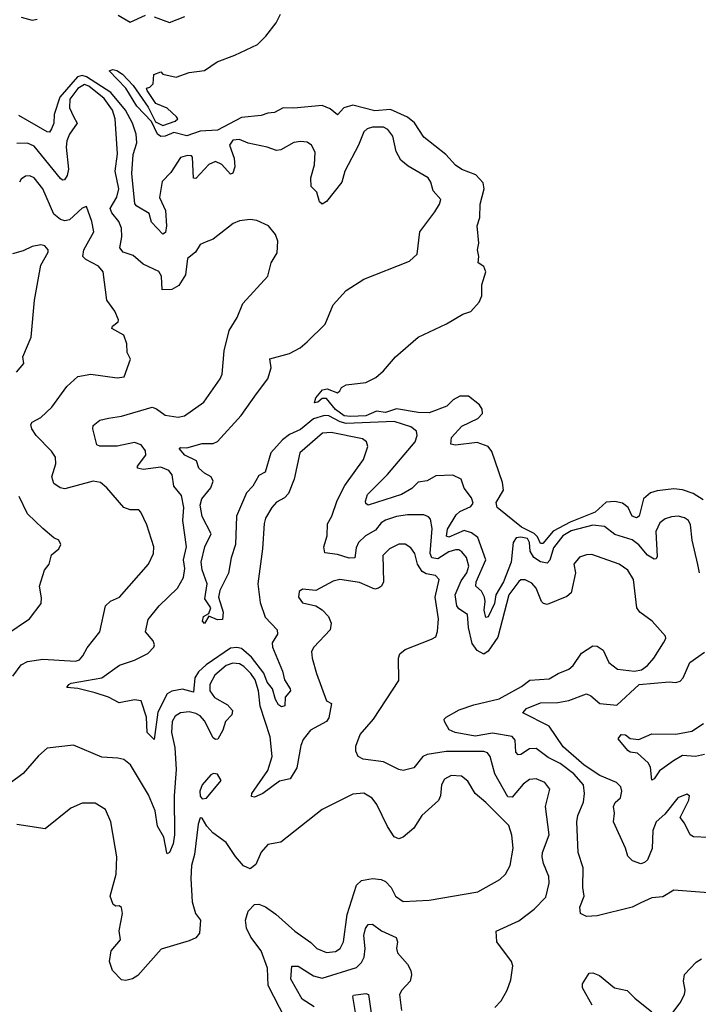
# Model space of a CAD drawing. Extents: x 1493970 to 1595317, y 729910 to 844791.
# Tile 12 of 256: x 1514388 to 1517498, y 775130 to 779639. Entities that reach past the tile are written whole.
import ezdxf

# ---------------------------------------------------------------- set-up
doc = ezdxf.new("R2010")
doc.units = 0

msp = doc.modelspace()

# ---------------------------------------------------------------- linework, layer by layer
at = {"layer": '0CON10XD'}
for points in [[(1514395, 779650), (1514445, 779637.1), (1514468.5, 779641.5)], [(1517519.9, 777439.9), (1517475, 777469.1), (1517425, 777485.3), (1517385, 777490.8), (1517308.7, 777481.3), (1517278.5, 777471.5), (1517247.5, 777445), (1517227.6, 777365), (1517215, 777358), (1517194.7, 777365), (1517176.8, 777405), (1517150, 777425), (1517115, 777432.8), (1517075, 777428.7), (1517025.9, 777384.1), (1516911.5, 777338.5), (1516833.1, 777296.9), (1516785, 777239.7), (1516775, 777240.5), (1516761.1, 777271.1), (1516746.1, 777286.1), (1516688, 777315), (1516576.3, 777405), (1516572.1, 777427.9), (1516605.6, 777484.4), (1516600.2, 777519.8), (1516552.1, 777662.1), (1516535, 777684.6), (1516485, 777702.7), (1516385, 777690.5), (1516363.3, 777695), (1516366.7, 777725), (1516415, 777777.7), (1516487.6, 777812.4), (1516508.6, 777835), (1516508.1, 777855), (1516495.7, 777875), (1516445, 777914.3), (1516405, 777914.6), (1516375, 777897.7), (1516345, 777868.6), (1516265, 777838.8), (1516215, 777840), (1516115, 777856.6), (1516065, 777840.8), (1516023.3, 777846.7), (1515975, 777824.7), (1515905, 777821.2), (1515875, 777825.2), (1515835, 777853.4), (1515795, 777904.5), (1515775, 777904.5), (1515755, 777887.8), (1515740, 777885), (1515745, 777907.5), (1515775.4, 777944.6), (1515797.9, 777947.9), (1515845, 777930), (1515855, 777940), (1515862.5, 777955), (1515885, 777966.2), (1515975, 777978), (1516019.7, 778000.3), (1516055, 778031.2), (1516110, 778095), (1516214.4, 778185.6), (1516343.6, 778246.4), (1516419.3, 778290.7), (1516455, 778303.3), (1516494.1, 778345.9), (1516506.7, 778375), (1516506.7, 778425), (1516523.8, 778485), (1516515, 778508.8), (1516488.8, 778525), (1516492.9, 778555), (1516485.7, 778585), (1516492.5, 778615), (1516484.5, 778694.5), (1516497.2, 778732.8), (1516498.8, 778795), (1516517.2, 778865), (1516512.2, 778892.2), (1516478.6, 778928.6), (1516415, 778953.6), (1516385, 778973.4), (1516341.6, 779021.6), (1516241, 779101), (1516196.8, 779166.8), (1516165, 779193.4), (1516087.1, 779227.1), (1516015, 779222), (1515915, 779247.8), (1515873.8, 779236.2), (1515845, 779203.5), (1515810.7, 779230.7), (1515775, 779245.8), (1515645, 779233.8), (1515595, 779235.2), (1515556.1, 779213.9), (1515525, 779211.2), (1515495, 779199.6), (1515405, 779191.3), (1515295, 779132.8), (1515215, 779127.9), (1515155, 779107), (1515095, 779122.3), (1515055, 779105.2), (1515035, 779104.4), (1515019.8, 779115), (1514992.2, 779172.2), (1514925, 779243.2), (1514875.2, 779325.2), (1514798.8, 779405), (1514815, 779410.6), (1514834.2, 779405.8), (1514859.7, 779389.7), (1514908.3, 779338.3), (1514977.9, 779237.9), (1515011.2, 779171.2), (1515045, 779154.8), (1515101.2, 779175), (1515113.3, 779185), (1515107.5, 779195), (1515065, 779233.3), (1515012.5, 779255), (1514972.5, 779315), (1514970, 779325), (1514985, 779330), (1515000, 779345), (1515002.5, 779387.5), (1515035, 779400), (1515045, 779390), (1515105, 779375.8), (1515165, 779396.9), (1515235, 779406.7), (1515293.3, 779446.7), (1515373.7, 779476.3), (1515478, 779525), (1515517, 779563), (1515564.3, 779625), (1515584, 779665)], [(1514840, 779660), (1514895, 779627.5), (1514965, 779660.6)], [(1515005, 779652.9), (1515075, 779626.7), (1515145, 779653.8)], [(1517503.6, 777105), (1517496.3, 777143.7), (1517469.1, 777255), (1517462.8, 777325), (1517453.5, 777345), (1517435, 777357.5), (1517405, 777364.6), (1517375, 777362), (1517346.4, 777353.6), (1517320.9, 777335), (1517303.5, 777295), (1517309.4, 777180.6), (1517305, 777170), (1517295, 777168.6), (1517265, 777187.3), (1517225, 777234.6), (1517195, 777256.8), (1517115, 777281.8), (1517067.9, 777317.9), (1517014.1, 777324.1), (1516915, 777297.7), (1516876.9, 777275), (1516835, 777220), (1516816.9, 777163.1), (1516805, 777150.5), (1516775, 777155.7), (1516745, 777175.5), (1516727.9, 777205), (1516724.5, 777245), (1516715, 777262.5), (1516685, 777269.2), (1516663.3, 777266.7), (1516649.3, 777245), (1516640.3, 777155), (1516605.4, 777065), (1516570.8, 777005), (1516564.2, 776965), (1516535, 776904.5), (1516525, 776901.1), (1516516.7, 776935), (1516521.6, 776975), (1516518, 776995), (1516505, 777022.1), (1516478.9, 777045), (1516480, 777065), (1516524.5, 777165), (1516487.8, 777267.8), (1516458.6, 777288.6), (1516425, 777298.9), (1516355, 777268.9), (1516343.5, 777273.5), (1516348.1, 777305), (1516388.6, 777371.4), (1516405, 777386.3), (1516455, 777409.5), (1516465.8, 777425), (1516458.5, 777448.5), (1516425, 777494), (1516410.8, 777535), (1516373.4, 777553.4), (1516295, 777549.6), (1516255, 777527.3), (1516215, 777521.5), (1516185, 777491.3), (1516138.1, 777465), (1515985, 777415.7), (1515975, 777423.3), (1515973.3, 777433.3), (1515982.9, 777465), (1516073.3, 777556.7), (1516200.6, 777705), (1516209.2, 777735), (1516206.2, 777755), (1516180, 777775), (1516105, 777798.1), (1515885, 777789.4), (1515857.2, 777797.2), (1515805, 777824.9), (1515785, 777826.2), (1515735, 777811.2), (1515675, 777762.6), (1515625, 777739.7), (1515593.4, 777715), (1515538.8, 777655), (1515512.9, 777567.1), (1515485, 777551.8), (1515457, 777503), (1515427.8, 777472.2), (1515381.4, 777365), (1515376.6, 777235), (1515358.1, 777175), (1515345.7, 777104.3), (1515305.8, 777025), (1515299.5, 776995), (1515321.2, 776925), (1515317.3, 776892.7), (1515295, 776890.8), (1515255, 776907.5), (1515235, 776874.2), (1515226.2, 776885), (1515231.1, 776905), (1515255, 776920), (1515264.3, 776945), (1515237.1, 776987.1), (1515247.4, 777055), (1515225, 777119.4), (1515219.8, 777155), (1515236.5, 777225), (1515266.2, 777285), (1515225, 777363.3), (1515215.7, 777415), (1515222.4, 777445), (1515265, 777495.4), (1515274.7, 777525), (1515266, 777545), (1515235, 777561.9), (1515209.6, 777585), (1515198, 777618), (1515145.6, 777645), (1515118.8, 777675), (1515125, 777680), (1515155, 777677.5), (1515225, 777697.7), (1515275, 777697.9), (1515295, 777707.9), (1515403.9, 777826.1), (1515474, 777926), (1515525.4, 777995), (1515541.5, 778045), (1515534.4, 778085.6), (1515625, 778110), (1515673.1, 778136.9), (1515706.4, 778163.6), (1515788.9, 778245), (1515825, 778333.3), (1515885, 778399.2), (1515965, 778451.4), (1516175, 778533.1), (1516210, 778565), (1516222.4, 778667.6), (1516290.5, 778759.5), (1516312.5, 778795), (1516317.5, 778815), (1516283.3, 778855), (1516272.5, 778895), (1516260, 778915), (1516168.2, 778968.2), (1516135, 778995.6), (1516113.8, 779035), (1516098.9, 779105), (1516075.9, 779135.9), (1516055, 779147.3), (1516005, 779146.5), (1515980.7, 779139.3), (1515965, 779126.2), (1515940.5, 779065), (1515878.5, 778945), (1515864.4, 778895), (1515795, 778806), (1515775, 778793.8), (1515762, 778805), (1515749.7, 778849.7), (1515724, 778875), (1515722.5, 778915), (1515739.2, 778975), (1515743.1, 779033.1), (1515725.8, 779065), (1515705, 779077.5), (1515675, 779081.4), (1515645, 779077.1), (1515585, 779042.9), (1515565, 779040), (1515522.5, 779055), (1515435, 779073.1), (1515395, 779090), (1515365, 779087.5), (1515349.6, 779065), (1515371.9, 779005), (1515374.7, 778965.3), (1515365, 778935.7), (1515355, 778932.2), (1515315, 778975.8), (1515285, 778989.3), (1515255, 778975.7), (1515195, 778911.4), (1515185, 778913.8), (1515180.7, 779009.3), (1515175, 779015.8), (1515156.8, 779016.8), (1515125, 779007.8), (1515080.3, 778939.7), (1515042, 778898), (1515029.6, 778825), (1515055.9, 778765), (1515061.5, 778695), (1515056.8, 778665), (1515045, 778656.7), (1514992.5, 778712.5), (1514981.9, 778751.9), (1514925.6, 778785), (1514916.5, 778796.5), (1514902.1, 778935), (1514908, 779022), (1514924.8, 779075), (1514922.9, 779115), (1514906.1, 779165), (1514873, 779225), (1514806, 779306), (1514695, 779378.1), (1514675, 779383.2), (1514653.1, 779376.9), (1514571.7, 779285), (1514547, 779205), (1514544.8, 779165.2), (1514535, 779139.2), (1514525, 779124.5), (1514515, 779126), (1514385, 779200.3)], [(1517545, 775640.5), (1517385, 775652.5), (1517335, 775621.1), (1517285, 775617.3), (1517233.8, 775595), (1517195, 775574.6), (1517035, 775535.4), (1516985, 775531.9), (1516958.8, 775545), (1516955.8, 775575), (1516975.5, 775625), (1516968.7, 775665), (1516970, 775755), (1516947.6, 775825), (1516940.7, 775965), (1516946.4, 775995), (1516971.6, 776055), (1516976.2, 776095), (1516971.2, 776135), (1516927.3, 776185), (1516865, 776232), (1516809.7, 776259.7), (1516755, 776300.8), (1516725, 776299.5), (1516685, 776273.8), (1516671.8, 776271.8), (1516662, 776285), (1516659.1, 776339.1), (1516645, 776355.4), (1516555, 776371), (1516475, 776357.6), (1516383.9, 776373.9), (1516356, 776386), (1516334.4, 776424.4), (1516333.8, 776435), (1516343.3, 776445), (1516401.4, 776478.6), (1516468.7, 776501.3), (1516585, 776528.3), (1516688.1, 776585), (1516725.2, 776614.8), (1516815, 776620), (1516856, 776645), (1516905, 776664.6), (1516925, 776681.2), (1516962.5, 776737.5), (1517015, 776771.5), (1517035, 776770), (1517061.7, 776751.7), (1517088.1, 776695), (1517128, 776665), (1517205, 776655.9), (1517237.8, 776662.2), (1517265, 776680.6), (1517294.7, 776715.3), (1517338.8, 776785), (1517348.8, 776805), (1517347.5, 776815), (1517286.2, 776885), (1517230, 776925), (1517215.8, 776945), (1517200.6, 777075), (1517175, 777118.2), (1517134.7, 777144.7), (1517009.3, 777189.3), (1516985, 777188.7), (1516952.9, 777177.1), (1516927.3, 777145), (1516935.9, 777105), (1516915.9, 777014.1), (1516895, 776997.2), (1516805, 776961.2), (1516789.2, 776965), (1516778.8, 776975), (1516755.2, 777035.2), (1516735, 777058.2), (1516705, 777073.1), (1516685, 777073.1), (1516675, 777066.7), (1516629.4, 777005), (1516578.6, 776811.4), (1516535, 776746.7), (1516515, 776732.5), (1516485, 776750), (1516462.3, 776782.3), (1516444.8, 776855), (1516439.6, 776915), (1516400.6, 776940.6), (1516390.9, 776955), (1516383.1, 777005), (1516410.6, 777069.4), (1516436.7, 777105), (1516446.1, 777136.1), (1516435, 777175.6), (1516415, 777201.8), (1516400.6, 777210.6), (1516385, 777211.8), (1516355, 777201.6), (1516305, 777170), (1516277.5, 777175), (1516269.4, 777195), (1516278.9, 777308.9), (1516271.5, 777351.5), (1516262.3, 777362.3), (1516240.8, 777370.8), (1516165, 777370.6), (1516115, 777363.1), (1516065, 777347.6), (1516045, 777335.4), (1516018.6, 777301.4), (1515972.3, 777275), (1515941.5, 777245), (1515929.9, 777220.1), (1515924, 777175), (1515897.6, 777172.4), (1515845, 777189.4), (1515787.2, 777197.2), (1515781.5, 777225), (1515796.7, 777275), (1515799.1, 777330.9), (1515819.4, 777365), (1515843.4, 777436.6), (1515878.8, 777505), (1515963.5, 777625), (1515983.5, 777685), (1515978.1, 777705), (1515958.9, 777718.9), (1515815, 777748.4), (1515776, 777745), (1515671.8, 777655), (1515646.4, 777535), (1515620.6, 777469.4), (1515601.2, 777448.8), (1515565, 777429.4), (1515543.8, 777405), (1515515, 777356.2), (1515508.9, 777331.1), (1515501.8, 777215), (1515480.3, 777055), (1515490.4, 776970.4), (1515513.4, 776903.4), (1515568.9, 776845), (1515569.1, 776825), (1515545.5, 776785), (1515546.2, 776765), (1515592.5, 776655), (1515602.3, 776615), (1515628.5, 776575), (1515629.4, 776565), (1515605, 776535.8), (1515602.7, 776497.3), (1515587.5, 776492.5), (1515575, 776500.4), (1515560, 776525), (1515546.6, 776575), (1515522.9, 776605), (1515506.8, 776646.8), (1515450.1, 776720), (1515405, 776759.1), (1515384, 776764), (1515355, 776760.9), (1515243.2, 776685), (1515207.1, 776652.9), (1515191.7, 776625), (1515185, 776558.6), (1515135, 776572.8), (1515085, 776563.6), (1515065, 776552.2), (1515022.1, 776467.9), (1515005, 776342.5), (1514971.9, 776375), (1514969.8, 776445), (1514945, 776519.1), (1514915, 776524.6), (1514845, 776510.5), (1514795, 776536.9), (1514735, 776556.2), (1514655, 776576.4), (1514605, 776580), (1514613.3, 776595), (1514625, 776600.3), (1514764.6, 776625.4), (1514846.6, 776683.4), (1514913.9, 776706.1), (1514975, 776735.6), (1515002.5, 776765), (1515005.8, 776775.8), (1515000, 776795), (1514965.5, 776835), (1514977.9, 776892.1), (1515027.8, 776955), (1515112.2, 777035), (1515139.2, 777085), (1515145.3, 777125), (1515139.8, 777165), (1515152.9, 777225), (1515136.7, 777345), (1515141.1, 777405), (1515130.2, 777460.2), (1515095, 777502.9), (1515087.5, 777555), (1515072.5, 777575), (1515035, 777589.3), (1514955, 777579.7), (1514928, 777585), (1514928.6, 777595), (1514966, 777645), (1514965.4, 777665), (1514945, 777692.1), (1514915, 777702.7), (1514835, 777686.6), (1514755, 777686.4), (1514742.6, 777692.6), (1514723.1, 777765), (1514725, 777780), (1514755, 777805.6), (1514795, 777813.5), (1514855, 777823.1), (1514995, 777864.7), (1515015, 777857.5), (1515055, 777827.5), (1515115, 777819.2), (1515143.8, 777825), (1515232.9, 777887.1), (1515306.7, 777995), (1515315.6, 778015.6), (1515325, 778122.5), (1515348.1, 778215), (1515384.3, 778275), (1515411.3, 778338.7), (1515525.5, 778464.5), (1515541.4, 778525), (1515568, 778572), (1515571.5, 778625), (1515560.6, 778655), (1515529.2, 778695), (1515475, 778718.9), (1515445, 778724.4), (1515395, 778717.8), (1515366.2, 778705), (1515275.5, 778634.5), (1515242.3, 778622.3), (1515215, 778609.2), (1515194.2, 778575), (1515158.1, 778545), (1515149, 778471), (1515118.2, 778421.8), (1515085, 778403.4), (1515042, 778402), (1515037.6, 778465), (1515025.8, 778485.8), (1514955, 778519.1), (1514908.7, 778558.7), (1514863.1, 778575), (1514847.3, 778595), (1514857.1, 778645), (1514854.3, 778685), (1514842.3, 778715), (1514810.7, 778755), (1514802.6, 778775), (1514833.5, 778826.5), (1514842.3, 778865), (1514826.3, 778945), (1514837.4, 779025), (1514825.5, 779185), (1514813.8, 779225), (1514775, 779278.3), (1514705, 779335.1), (1514685, 779342.7), (1514655, 779324.6), (1514618.3, 779275), (1514616.5, 779235), (1514635, 779195.9), (1514651.8, 779165), (1514616.4, 779115), (1514604.8, 779085), (1514601.9, 779055), (1514612.9, 778955), (1514606.6, 778925), (1514594.4, 778905.6), (1514585, 778904.4), (1514575, 778912.2), (1514455, 779060.3), (1514425, 779073.3), (1514375, 779072.5)], [(1514357.2, 776632.8), (1514395, 776684.3), (1514425, 776700), (1514495, 776710), (1514645, 776701.5), (1514662.5, 776707.5), (1514677.1, 776725), (1514697.4, 776762.6), (1514755, 776836), (1514782.2, 776955), (1514804.7, 776975.3), (1514845.7, 776995), (1514978.1, 777145), (1515002.2, 777195), (1515002.5, 777225), (1514971.8, 777325), (1514944.3, 777384.3), (1514934.1, 777394.1), (1514895, 777393.5), (1514865, 777404.5), (1514787.9, 777495), (1514759.4, 777519.4), (1514725, 777525.7), (1514595, 777490.9), (1514574.7, 777494.7), (1514545.4, 777515.4), (1514535.5, 777545), (1514553.8, 777605), (1514552.1, 777635), (1514535, 777662.2), (1514463.5, 777735), (1514444.4, 777765), (1514440, 777785), (1514445, 777795.8), (1514485, 777817.8), (1514535.5, 777865), (1514605, 777959.5), (1514654.8, 778005.2), (1514715, 778016.2), (1514835, 777998.8), (1514867, 778003), (1514896.7, 778085), (1514881.2, 778115), (1514878.8, 778155), (1514866.2, 778195), (1514810, 778225), (1514814, 778235), (1514840, 778255), (1514841.2, 778265), (1514824.2, 778304.2), (1514788.1, 778355), (1514770.6, 778485), (1514749.9, 778509.9), (1514691.2, 778541.2), (1514678.2, 778555), (1514682.5, 778585), (1514727.5, 778667.5), (1514719.1, 778715), (1514695, 778783.3), (1514675, 778776), (1514617.5, 778722.5), (1514595, 778718.4), (1514575, 778723.3), (1514545, 778748.5), (1514495, 778864.4), (1514455.6, 778915), (1514435, 778923.8), (1514415, 778922.5), (1514395, 778908.6), (1514387.9, 778895)], [(1514373.3, 778025), (1514407.5, 778065), (1514403.1, 778095), (1514440.8, 778185), (1514456.9, 778355), (1514485.7, 778514.3), (1514518.8, 778575), (1514518.8, 778585), (1514504.1, 778604.1), (1514485, 778608), (1514445, 778600), (1514405, 778580), (1514355, 778566.7)], [(1514325, 776821.1), (1514433.8, 776895), (1514486.2, 776965), (1514488.3, 776991.7), (1514478.8, 777045), (1514502.3, 777117.7), (1514523.3, 777145), (1514535, 777187.5), (1514567.5, 777215), (1514577.5, 777235), (1514567.5, 777255), (1514545, 777266.7), (1514495, 777308.8), (1514425, 777376.7), (1514386.7, 777455)], [(1516565.8, 775115), (1516594.5, 775145.5), (1516622.5, 775195), (1516638.8, 775241.2), (1516647.5, 775305), (1516642.5, 775325), (1516574.3, 775415), (1516571.2, 775465), (1516675, 775512), (1516746, 775565), (1516799.2, 775620.8), (1516814.4, 775685), (1516812.5, 775715), (1516788.2, 775775), (1516783.1, 775805), (1516784.7, 775825.3), (1516814.6, 775905), (1516798.2, 776035), (1516817.5, 776115), (1516794.2, 776145), (1516755, 776161.8), (1516725, 776159.5), (1516695, 776137.5), (1516645, 776077.9), (1516625, 776079.2), (1516565.9, 776185), (1516544.6, 776265), (1516531.7, 776281.7), (1516515, 776287.3), (1516343.1, 776286.9), (1516256, 776274), (1516236, 776264), (1516195, 776212.5), (1516145, 776200), (1516125, 776204.3), (1516055, 776239.6), (1515963, 776253), (1515940, 776265), (1515928.8, 776288.8), (1515928.3, 776311.7), (1515948.6, 776365), (1516009.2, 776435), (1516125, 776612.5), (1516124, 776715), (1516130, 776735), (1516155, 776754.2), (1516275, 776802), (1516295, 776813.3), (1516302.4, 776837.6), (1516308.2, 776895), (1516292.5, 776995), (1516311.1, 777075), (1516293.5, 777093.5), (1516250.6, 777100.6), (1516231.9, 777111.9), (1516212, 777145), (1516199.1, 777195), (1516180.7, 777220.7), (1516155, 777237.1), (1516125, 777236.7), (1516083.1, 777215), (1516052.9, 777185), (1516055.9, 777065), (1516046.8, 777045), (1516033.3, 777035), (1516015, 777030.7), (1515945, 777061.4), (1515855, 777075.9), (1515825, 777067.5), (1515745, 777024.2), (1515685, 777031.2), (1515669.3, 777020.7), (1515666.2, 776995), (1515685, 776968.8), (1515745, 776954.4), (1515775, 776936.5), (1515802.9, 776905), (1515815.3, 776875), (1515811.2, 776845), (1515735.8, 776765), (1515725.7, 776745), (1515728.1, 776715), (1515747.8, 776645), (1515795, 776520), (1515817, 776507), (1515805, 776441.2), (1515794, 776425), (1515721.5, 776385), (1515687.2, 776342.8), (1515676.6, 776315), (1515657.8, 776212.2), (1515627.2, 776162.8), (1515579.1, 776150.9), (1515503.3, 776095), (1515465, 776078.9), (1515450.9, 776080.9), (1515452.5, 776095), (1515525, 776200.9), (1515544.8, 776265.2), (1515535.7, 776355), (1515490.7, 776495), (1515482.2, 776565), (1515467.2, 776615), (1515447.1, 776645), (1515415, 776676.5), (1515395, 776689.2), (1515365, 776692.5), (1515335, 776680.8), (1515282.8, 776637.2), (1515259, 776595), (1515260.4, 776565), (1515281.6, 776535), (1515341, 776501), (1515363.2, 776475), (1515360.8, 776455), (1515331.1, 776425), (1515319.1, 776385), (1515295.8, 776344.2), (1515285, 776342.9), (1515275, 776350), (1515235, 776427.7), (1515215, 776450.6), (1515195, 776461.2), (1515165, 776468.9), (1515125, 776464.2), (1515100.6, 776449.4), (1515087.5, 776425), (1515084.4, 776375), (1515099.5, 776305), (1515105.3, 776205), (1515095.9, 776085), (1515097.7, 775905), (1515091.2, 775865), (1515075, 775824.3), (1515065, 775818.8), (1515062.6, 775822.6), (1515049.7, 775895), (1515020.4, 775945), (1515008.8, 776015), (1514978.7, 776088.7), (1514895.8, 776225.8), (1514865, 776250), (1514837.5, 776257.5), (1514765, 776261.9), (1514635, 776317.1), (1514515, 776303.3), (1514475, 776267.1), (1514405, 776186.9), (1514345, 776142.2)], [(1517545, 775893.3), (1517476.4, 775896.4), (1517460.8, 775905), (1517435, 775958.8), (1517414.5, 775985), (1517454.4, 776065), (1517458, 776085), (1517445, 776092), (1517404.6, 776075.4), (1517345, 776000), (1517304.5, 775965), (1517288.8, 775925), (1517286.9, 775843.1), (1517265, 775791.2), (1517251.7, 775778.3), (1517235, 775773.3), (1517195.9, 775785.9), (1517175, 775808), (1517164.4, 775845), (1517109.6, 775965), (1517113.6, 776005), (1517109.1, 776035), (1517116.8, 776053.2), (1517141.1, 776075), (1517147.5, 776105), (1517142.5, 776125), (1517122.5, 776145), (1517047.3, 776177.3), (1516975, 776224.2), (1516878.2, 776308.2), (1516815, 776402.9), (1516693.3, 776465), (1516710, 776485), (1516775, 776510.9), (1516855, 776511.1), (1516905, 776520.8), (1516985, 776550.8), (1517005, 776542.5), (1517046.8, 776506.8), (1517125, 776499.4), (1517226.7, 776595), (1517365, 776606.6), (1517395, 776603.6), (1517415, 776609.6), (1517428.5, 776625), (1517458.3, 776695), (1517526.9, 776743.1)], [(1517526.9, 776273.1), (1517484.8, 776264.8), (1517425, 776269.3), (1517384.3, 776245), (1517320.7, 776199.3), (1517295, 776162), (1517285, 776156.7), (1517278.1, 776215), (1517268.6, 776235), (1517219.5, 776279.5), (1517185, 776284.4), (1517175, 776291.4), (1517130, 776345), (1517145, 776365.5), (1517165, 776363.1), (1517186.2, 776346.2), (1517225, 776342.2), (1517285, 776368.9), (1517395, 776367.5), (1517468.8, 776381.2), (1517522, 776415)], [(1515605.6, 775065), (1515526.8, 775215), (1515523.5, 775295), (1515495, 775374.2), (1515447.2, 775437.2), (1515427.8, 775477.8), (1515422.7, 775515), (1515435, 775555.8), (1515465, 775587.1), (1515485, 775587.8), (1515515, 775575.5), (1515562.6, 775542.6), (1515648.5, 775465), (1515722.1, 775412.1), (1515750, 775385), (1515795, 775366.4), (1515835, 775370.8), (1515857.3, 775385), (1515871.8, 775415), (1515888.8, 775541.2), (1515931.6, 775675), (1515955, 775697.3), (1516005, 775705.4), (1516045, 775701.8), (1516065, 775692.5), (1516090.9, 775665), (1516111.1, 775625), (1516145, 775601.1), (1516265, 775606.2), (1516487.5, 775645), (1516588.6, 775701.4), (1516615, 775725.8), (1516635.4, 775765), (1516650, 775845), (1516643.9, 775903.9), (1516629.1, 775949.1), (1516525, 776053.6), (1516475.6, 776095), (1516442.2, 776152.2), (1516413.3, 776175), (1516365, 776177.3), (1516335, 776160), (1516321.2, 776135), (1516316.9, 776085), (1516307.6, 776062.4), (1516231.5, 775995), (1516195, 775936.2), (1516146.2, 775895), (1516125, 775887.5), (1516105, 775896), (1516074, 775944), (1516025.4, 776045), (1516003.4, 776073.4), (1515965, 776096.2), (1515915, 776092.7), (1515775, 776022.5), (1515585, 775872), (1515525, 775861.2), (1515495, 775826.2), (1515470.8, 775769.2), (1515445, 775750), (1515414.3, 775764.3), (1515376.8, 775806.8), (1515335, 775871.2), (1515274, 775915), (1515246, 775945), (1515225, 775982.5), (1515215, 775983.3), (1515205.7, 775955), (1515188.8, 775815), (1515175.4, 775765), (1515172, 775705), (1515178.9, 775598.9), (1515194.4, 775545), (1515216.7, 775515), (1515212.5, 775455)], [(1515225, 776070), (1515245, 776073.8), (1515311.2, 776155), (1515295, 776183.3), (1515276.1, 776186.1), (1515265, 776181.2), (1515224.5, 776135), (1515214.4, 776105), (1515215, 776082.5), (1515225, 776070)], [(1515212.5, 775455), (1515195, 775434.4), (1515165, 775420), (1515037.2, 775382.8), (1514929.1, 775260.9), (1514905, 775246.2), (1514875, 775238.8), (1514855, 775241.2), (1514814.3, 775284.3), (1514800, 775325), (1514807.5, 775375), (1514850, 775425), (1514844.3, 775465.7), (1514860, 775545), (1514855, 775572.5), (1514845, 775580), (1514828.3, 775578.3), (1514817, 775587), (1514802.5, 775625), (1514831.2, 775725), (1514834.2, 775805), (1514805.7, 775965), (1514781.3, 776021.3), (1514735, 776050.6), (1514675, 776050.5), (1514622.3, 776027.7), (1514505, 775932.5), (1514375, 775952.5)], [(1515737.2, 775117.2), (1515683.4, 775153.4), (1515630.3, 775245), (1515635, 775303.8), (1515665, 775303.8), (1515735, 775260.5), (1515775, 775249.5), (1515931.3, 775298.7), (1515955, 775320.4), (1515967, 775345), (1515970.7, 775385), (1515965.7, 775445), (1515973, 775477), (1515985, 775495.5), (1516005, 775496.9), (1516046.2, 775466.2), (1516112.9, 775435), (1516120, 775415), (1516115.4, 775385), (1516119.5, 775365), (1516165, 775313.3), (1516180.8, 775285), (1516183.8, 775265), (1516177.1, 775235), (1516138.9, 775195), (1516128.2, 775175), (1516138.2, 775101.8)], [(1517345, 775043.8), (1517415, 775135.8), (1517434.4, 775175), (1517437.3, 775195), (1517430, 775235), (1517434.7, 775265.3), (1517488.1, 775321.9), (1517511.8, 775338.3)], [(1517011.8, 775125), (1516968, 775205), (1516966.7, 775223.3), (1516997.3, 775272.7), (1517015, 775274.3), (1517045, 775261.1), (1517114.2, 775205), (1517172.1, 775192.1), (1517207.6, 775157.6), (1517284.7, 775094.7)], [(1515927.4, 775092.6), (1515914.2, 775165), (1515918.3, 775171.7), (1515975, 775179.2), (1515986, 775175), (1516011.2, 775005)]]:
    msp.add_lwpolyline(points, dxfattribs=at)

doc.saveas('drawing.dxf')
